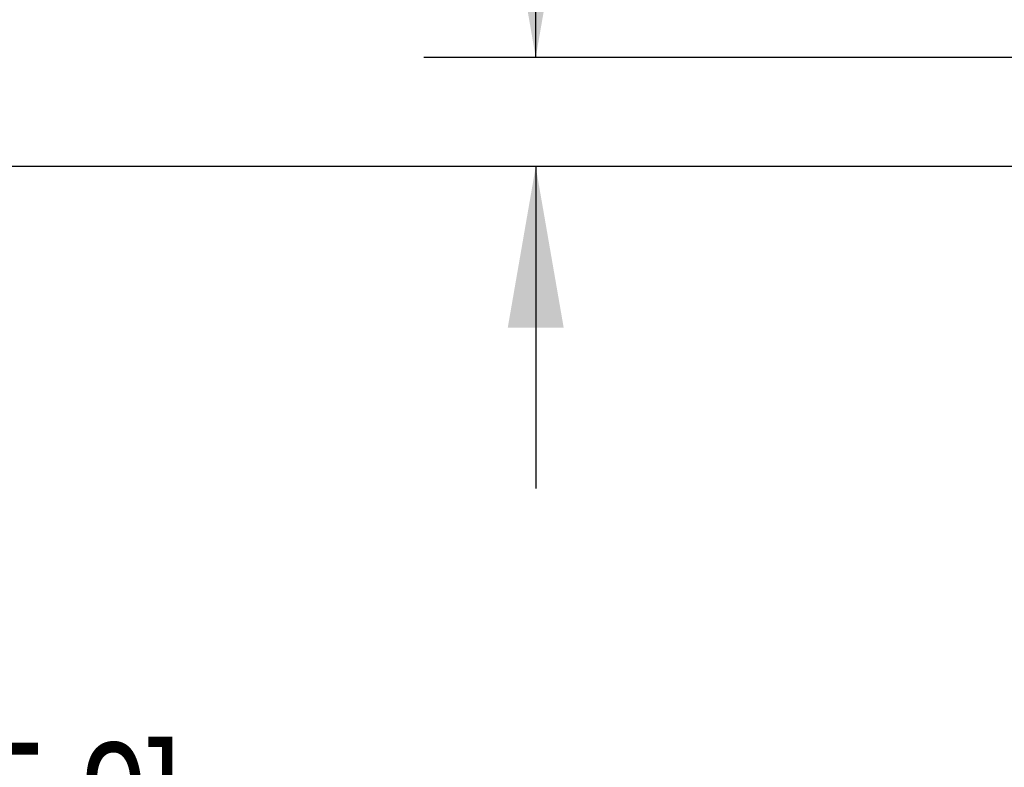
# Model space of a CAD drawing. Header units: inches. Extents: x 0.2 to 16.8, y 0.1 to 10.8.
# Tile 10 of 30: x 1.4 to 2.5, y 7.8 to 8.7. Entities that reach past the tile are written whole.
import ezdxf

# ---------------------------------------------------------------- set-up
doc = ezdxf.new("R2010")
doc.units = ezdxf.units.IN
doc.header["$LTSCALE"] = 0.935
doc.header["$MEASUREMENT"] = 0
doc.layers.get('0').update_dxf_attribs({"linetype": 'CONTINUOUS'})
doc.layers.add('DIMENSIONS', color=7, linetype='CONTINUOUS')
doc.styles.get("Standard").update_dxf_attribs({"font": 'txt', "width": 0.8})
doc.dimstyles.new('DIMSTYLE_1', dxfattribs={"dimtxt": 0.125, "dimasz": 0.18, "dimexe": 0.125, "dimexo": 0.0625, "dimgap": 0.0625, "dimtad": 0, "dimtih": 1, "dimtoh": 1, "dimzin": 4, "dimdsep": 46, "dimtxsty": 'STANDARD', "dimblk": '_FILLED', "dimblk1": '_FILLED', "dimblk2": '_FILLED', "dimcen": 0.09, "dimadec": 0, "dimazin": 0, "dimtp": 0.001, "dimtm": 0.001, "dimtfac": 1, "dimtofl": 0, "dimtmove": 0, "dimatfit": 3, "dimldrblk": '_FILLED', "dimfxl": 1, "dimtolj": 1, "dimtzin": 4, "dimarcsym": 0})

# ---------------------------------------------------------------- blocks, each defined once
blk = doc.blocks.new('_FILLED')
at = {"color": 0, "linetype": 'BYBLOCK'}
blk.add_solid([(0, 0), (-1, 0.1736), (-1, -0.1736)], dxfattribs=at)
blk = doc.blocks.new('*D7')
at = {"layer": 'DIMENSIONS', "color": 2, "linetype": 'CONTINUOUS'}
for p, q in [((1.9391, 9.0403), (1.8216, 9.0403)), ((1.9391, 8.6191), (1.9391, 9.0403)), ((2.6567, 8.6191), (1.8141, 8.6191)), ((2.7507, 8.4971), (1.8141, 8.4971)), ((1.9391, 8.4971), (1.9391, 8.1371))]:
    blk.add_line(p, q, dxfattribs=at)
at = {"layer": 'DIMENSIONS', "color": 2, "linetype": 'CONTINUOUS', "xscale": 0.18, "yscale": 0.18, "zscale": 0.18}
for p, rotation in [((1.9391, 8.6191), 270), ((1.9391, 8.4971), 90)]:
    blk.add_blockref('_FILLED', p, dxfattribs=dict(at, rotation=rotation))
at = {"layer": 'DIMENSIONS', "color": 2, "linetype": 'CONTINUOUS', "insert": (1.7591, 9.1028), "char_height": 0.125, "width": 0.925, "attachment_point": 3, "line_spacing_factor": 0.9}
blk.add_mtext('.12{\\Ftxt.shx;\\W1.000000;\\H0.125000; }[3.1]', dxfattribs=at)
blk = doc.blocks.new('*D11')
at = {"layer": 'DIMENSIONS', "color": 2, "linetype": 'CONTINUOUS'}
for p, q in [((2.8011, 8.4971), (1.0641, 8.4971)), ((1.1891, 8.4971), (1.1891, 7.9155)), ((1.1891, 7.0838), (1.1891, 7.6655)), ((2.892, 7.0838), (1.0641, 7.0838))]:
    blk.add_line(p, q, dxfattribs=at)
at = {"layer": 'DIMENSIONS', "color": 2, "linetype": 'CONTINUOUS', "xscale": 0.18, "yscale": 0.18, "zscale": 0.18}
for p, rotation in [((1.1891, 8.4971), 90), ((1.1891, 7.0838), 270)]:
    blk.add_blockref('_FILLED', p, dxfattribs=dict(at, rotation=rotation))
at = {"layer": 'DIMENSIONS', "color": 2, "linetype": 'CONTINUOUS', "insert": (1.1891, 7.853), "char_height": 0.125, "width": 1.125, "attachment_point": 2, "line_spacing_factor": 0.9}
blk.add_mtext('1.41{\\Ftxt.shx;\\W1.000000;\\H0.125000; }[35.9]', dxfattribs=at)

msp = doc.modelspace()

# ---------------------------------------------------------------- dimensions: what is measured, and where the dimension line sits
at = {"layer": 'DIMENSIONS', "color": 2, "linetype": 'CONTINUOUS'}
for base, p1, p2, picture, middle in [((1.9391, 8.4971), (2.7192, 8.6191), (2.8132, 8.4971), '*D7', (1.2966, 9.0403)), ((1.1891, 7.0838), (2.8636, 8.4971), (2.9545, 7.0838), '*D11', (1.1891, 7.7905))]:
    dim = msp.add_linear_dim(base=base, p1=p1, p2=p2, angle=270, dimstyle='DIMSTYLE_1', dxfattribs=at)
    dim.commit()
    dim.dimension.update_dxf_attribs({"geometry": picture, "text_midpoint": middle, "dimtype": 160})

doc.saveas('drawing.dxf')
